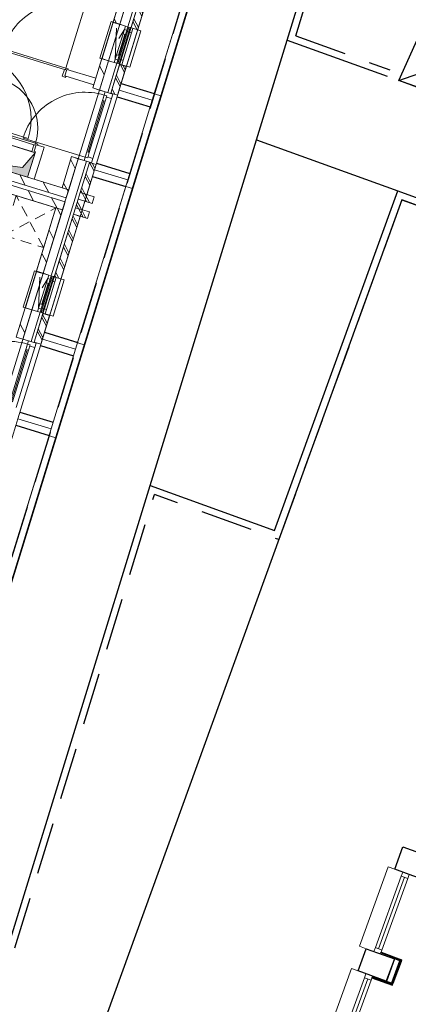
# Model space of a CAD drawing. Header units: metres. Extents: x 136314.7 to 136393.7, y 453293.7 to 453383.2.
# Tile 75 of 95: x 136360.7 to 136366.3, y 453329.3 to 453343.4. Entities that reach past the tile are written whole.
import ezdxf

# ---------------------------------------------------------------- set-up
doc = ezdxf.new("R2010")
doc.units = ezdxf.units.M
doc.set_wipeout_variables(frame=1)
for name, pattern in [('B0701', [234.1199934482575, 155.9999942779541, -78.11999917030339]), ('HIDDEN__G5', [1.125, 0.75, -0.375]), ('Wipeout_Contour', [1000, 0, -1000])]:
    doc.linetypes.add(name, pattern=pattern)
for name, color, linetype in [('-DR-nw-vh-band 10x20', 2, 'HIDDEN__G5'), ('-DR-nw-vh-kantverharding', 4, 'Continuous'), ('-DR-nw-vh-scheiding verhardingen', 1, 'Continuous'), ('kavelgrens', 211, 'Continuous'), ('LAYER01', 7, 'Continuous'), ('LAYER111', 7, 'Continuous'), ('LAYER22', 92, 'Continuous'), ('LAYER30', 7, 'Continuous'), ('SIT_Situatie plgr_3_New_21 Buitenwanden', 7, 'Continuous'), ('SIT_Situatie plgr_3_New_21 Buitenwanden Afdek-arcering', 7, 'Continuous'), ('SIT_Situatie plgr_3_New_21 Buitenwanden Deuren', 7, 'Continuous'), ('SIT_Situatie plgr_3_New_21 Buitenwanden Doorsnede-arcering', 7, 'Continuous'), ('SIT_Situatie plgr_3_New_21 Buitenwanden Ramen', 7, 'Continuous'), ('SIT_Situatie plgr_3_New_22 C Binnenwanden', 7, 'Continuous'), ('SIT_Situatie plgr_3_New_22 C Binnenwanden Doorsnede-arcering', 7, 'Continuous'), ('SIT_Situatie plgr_3_New_22 NC Binnenwanden', 7, 'Continuous'), ('SIT_Situatie plgr_3_New_22 NC Binnenwanden Afdek-arcering', 7, 'Continuous'), ('SIT_Situatie plgr_3_New_22 NC Binnenwanden Deuren', 7, 'Continuous'), ('SIT_Situatie plgr_3_New_22 NC Binnenwanden Doorsnede-arcering', 7, 'Continuous'), ('SIT_Situatie plgr_3_New_23 Vloeren', 7, 'Continuous'), ('SIT_Situatie plgr_3_New_31 Buitenwandopeningen', 7, 'Continuous'), ('SIT_Situatie plgr_3_New_31 Vensterbank', 7, 'Continuous'), ('SIT_Situatie plgr_3_New_73 Keuken', 7, 'Continuous'), ('SIT_Situatie plgr_3_New_74 Sanitair', 7, 'Continuous'), ('SIT_Situatie plgr_3_New_74 Sanitair 2D arcering', 7, 'Continuous'), ('SIT_Situatie plgr_3_New_90 Terrein perceel', 7, 'Continuous')]:
    doc.layers.add(name, color=color, linetype=linetype)
pattern_1 = [(117.8902296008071, (5844.947476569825, -12011.19237923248), (132.5768116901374, 70.16686541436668), []), (117.8902296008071, (5818.432114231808, -12025.22575231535), (132.5768116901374, 70.16686541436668), [])]
pattern_2 = [(117.8902296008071, (5844.947476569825, -12011.19237923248), (220.9613528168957, 116.9447756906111), [])]

# ---------------------------------------------------------------- blocks, each defined once
blk = doc.blocks.new('Woonblock 2 Jutfasehof')
at = {"layer": 'SIT_Situatie plgr_3_New_22 C Binnenwanden Doorsnede-arcering', "linetype": 'Continuous', "lineweight": 0}
h = blk.add_hatch(dxfattribs=at)
h.set_pattern_fill('130_KALKZANDSTEEN_0003', color=252, style=0, pattern_type=2)
h.set_pattern_definition(pattern_2)
h.paths.add_polyline_path([(2593.027105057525, 11380.79586241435), (-5301.408914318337, 13810.91518787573), (-5336.713311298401, 13696.22604473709), (2557.722708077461, 11266.1067192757)])
at = {"layer": 'SIT_Situatie plgr_3_New_74 Sanitair 2D arcering', "linetype": 'Continuous', "lineweight": 0}
blk.add_hatch(color=252, dxfattribs=at).paths.add_polyline_path([(1226.314805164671, 11801.50657318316), (2000.466521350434, 11563.20189356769), (2109.321745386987, 11916.82675162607), (1927.299370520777, 11701.44759572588)])
at = {"layer": 'SIT_Situatie plgr_3_New_21 Buitenwanden', "color": 252, "linetype": 'Continuous', "lineweight": 0}
for p, q in [((3117.702755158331, 12792.93160187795), (3035.508869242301, 12818.23308638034)), ((2014.440349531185, 9208.89587879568), (1932.246463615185, 9234.19736329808))]:
    blk.add_line(p, q, dxfattribs=at)
at = {"layer": 'SIT_Situatie plgr_3_New_21 Buitenwanden Deuren', "color": 252, "linetype": 'Continuous', "lineweight": 0}
for p, q in [((3117.702755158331, 12792.93160187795), (3035.508869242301, 12818.23308638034)), ((3102.992589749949, 12745.14445890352), (3117.702755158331, 12792.93160187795)), ((2828.206699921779, 11852.48062814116), (3102.992589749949, 12745.14445890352)), ((3098.571182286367, 12662.80096398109), (2870.857821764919, 11923.05599073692)), ((3102.992589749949, 12745.14445890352), (3079.456325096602, 12668.68503014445)), ((3079.456325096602, 12668.68503014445), (3117.686039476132, 12656.91689781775)), ((2828.206699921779, 11852.48062814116), (1935.542869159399, 12127.26651796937)), ((2851.742964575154, 11928.94005690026), (2828.206699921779, 11852.48062814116)), ((2889.972678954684, 11917.17192457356), (2851.742964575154, 11928.94005690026)), ((2014.440349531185, 9208.89587879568), (1932.246463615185, 9234.19736329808)), ((1724.944294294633, 8268.444905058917), (1999.730184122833, 9161.108735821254)), ((1995.308776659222, 9078.765240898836), (1767.595416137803, 8339.020267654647)), ((1999.730184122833, 9161.108735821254), (1976.193919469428, 9084.64930706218)), ((1976.193919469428, 9084.64930706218), (2014.423633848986, 9072.881174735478)), ((1999.730184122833, 9161.108735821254), (2014.440349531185, 9208.89587879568))]:
    blk.add_line(p, q, dxfattribs=at)
at = {"layer": 'SIT_Situatie plgr_3_New_21 Buitenwanden Deuren', "color": 252, "linetype": 'Continuous', "lineweight": 0, "flags": 128}
for points in [[(3079.456325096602, 12668.68503014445), (2851.742964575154, 11928.94005690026), (2870.857821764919, 11923.05599073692), (3098.571182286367, 12662.80096398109)], [(3098.571182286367, 12662.80096398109), (2870.857821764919, 11923.05599073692), (2889.972678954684, 11917.17192457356), (3117.686039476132, 12656.91689781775)], [(1976.193919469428, 9084.64930706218), (1748.480558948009, 8344.90433381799), (1767.595416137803, 8339.020267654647), (1995.308776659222, 9078.765240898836)], [(1995.308776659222, 9078.765240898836), (1767.595416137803, 8339.020267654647), (1786.710273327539, 8333.136201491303), (2014.423633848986, 9072.881174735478)]]:
    blk.add_lwpolyline(points, close=True, dxfattribs=at)
at = {"layer": 'SIT_Situatie plgr_3_New_21 Buitenwanden Deuren', "color": 252, "linetype": 'Continuous', "lineweight": 0}
for centre in [(2828.206699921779, 11852.48062814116), (1724.944294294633, 8268.444905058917)]:
    blk.add_arc(centre, 933.9999999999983, 72.89022960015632, 162.8902296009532, dxfattribs=at)
at = {"layer": 'SIT_Situatie plgr_3_New_22 C Binnenwanden', "color": 252, "linetype": 'Continuous', "lineweight": 0, "flags": 128}
for points in [[(2593.027105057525, 11380.79586241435), (-5301.408914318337, 13810.91518787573)], [(2540.070509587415, 11208.76214770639), (-5354.365509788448, 13638.88147316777)], [(-5336.713311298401, 13696.22604473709), (2557.722708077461, 11266.1067192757)], [(2557.722708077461, 11266.1067192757), (2593.027105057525, 11380.79586241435)]]:
    blk.add_lwpolyline(points, dxfattribs=at)
at = {"layer": 'SIT_Situatie plgr_3_New_22 NC Binnenwanden', "color": 252, "linetype": 'Continuous', "lineweight": 0}
for p, q in [((2535.33044228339, 13020.33156152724), (2564.750773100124, 13115.9058474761)), ((2126.429625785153, 12031.88573836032), (2097.009294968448, 11936.31145241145))]:
    blk.add_line(p, q, dxfattribs=at)
at = {"layer": 'SIT_Situatie plgr_3_New_22 NC Binnenwanden', "color": 252, "linetype": 'Continuous', "lineweight": 0, "flags": 128}
for points in [[(2982.888274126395, 12987.19190015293), (2564.750787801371, 13115.90584295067)], [(2535.330425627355, 13020.33156665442), (2953.46794330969, 12891.61761420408)], [(2953.46794330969, 12891.61761420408), (2982.888274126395, 12987.19190015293)], [(2939.934583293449, 12847.65341719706), (3035.508869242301, 12818.23308638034)], [(2113.734795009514, 11931.16289451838), (2000.466521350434, 11563.20189356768)], [(2097.009292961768, 11936.31145302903), (2113.734795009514, 11931.16289451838)], [(2238.72941177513, 11997.31684965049), (2126.429626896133, 12031.88573801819)], [(2238.72941177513, 11997.31684965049), (2209.309080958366, 11901.74256370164)], [(2096.040807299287, 11533.78156275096), (2209.309080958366, 11901.74256370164)], [(2635.728362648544, 11859.41530048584), (2497.452807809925, 11410.21615652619)], [(2096.040807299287, 11533.78156275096), (2000.466521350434, 11563.20189356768)], [(2497.452807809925, 11410.21615652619), (2593.027093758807, 11380.79582570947)], [(1836.672177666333, 9263.617694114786), (1932.246463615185, 9234.197363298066)]]:
    blk.add_lwpolyline(points, dxfattribs=at)
at = {"layer": 'SIT_Situatie plgr_3_New_22 NC Binnenwanden Deuren', "color": 252, "linetype": 'Continuous', "lineweight": 0}
for p, q in [((2552.438322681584, 13135.39054826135), (2828.989432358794, 14033.78883618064)), ((2544.936138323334, 13111.0191053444), (1646.537850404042, 13387.57021502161)), ((1654.040034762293, 13411.94165793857), (2552.438322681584, 13135.39054826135)), ((2530.599995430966, 13115.43215496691), (2499.855749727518, 13015.55702615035)), ((2544.936138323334, 13111.0191053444), (2530.599995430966, 13115.43215496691)), ((2535.33044228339, 13020.33156152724), (2564.750773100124, 13115.9058474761)), ((2535.33044228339, 13020.33156152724), (2564.750773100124, 13115.9058474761)), ((2535.33044228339, 13020.33156152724), (2564.750773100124, 13115.9058474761)), ((2552.438322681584, 13135.39054826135), (2544.936138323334, 13111.0191053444)), ((2552.438322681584, 13135.39054826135), (2544.936138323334, 13111.0191053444)), ((2585.889322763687, 13125.09343247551), (2552.438322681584, 13135.39054826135)), ((2564.750773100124, 13115.9058474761), (2581.476273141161, 13110.75728958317)), ((2581.476273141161, 13110.75728958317), (2585.889322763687, 13125.09343247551)), ((2499.855749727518, 13015.55702615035), (2547.64289270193, 13000.84686074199)), ((2552.055942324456, 13015.18300363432), (2535.33044228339, 13020.33156152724)), ((2547.64289270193, 13000.84686074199), (2552.055942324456, 13015.18300363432)), ((1112.062375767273, 12399.06630124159), (2010.460665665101, 12122.51519799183)), ((1399.365274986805, 12244.70944427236), (2106.614991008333, 12026.99899622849)), ((2114.117175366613, 12051.37043914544), (1406.867459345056, 12269.08088718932)), ((2114.117175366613, 12051.37043914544), (1406.867459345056, 12269.08088718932)), ((1382.957172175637, 12140.42126583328), (2061.534602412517, 11931.53691703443)), ((2106.614991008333, 12026.99899622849), (2114.117175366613, 12051.37043914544)), ((2106.614991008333, 12026.99899622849), (2114.117175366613, 12051.37043914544)), ((2114.117175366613, 12051.37043914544), (2147.568175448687, 12041.07332335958)), ((2061.534602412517, 11931.53691703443), (2092.278848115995, 12031.412045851)), ((2109.321745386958, 11916.82675162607), (2061.534602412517, 11931.53691703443)), ((2092.278848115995, 12031.412045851), (2106.614991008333, 12026.99899622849)), ((2126.429625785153, 12031.88573836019), (2097.009294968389, 11936.31145241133)), ((2126.429625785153, 12031.88573836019), (2097.009294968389, 11936.31145241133)), ((2126.429625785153, 12031.88573836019), (2097.009294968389, 11936.31145241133)), ((2097.009294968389, 11936.31145241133), (2113.734795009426, 11931.16289451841)), ((2113.734795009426, 11931.16289451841), (2109.321745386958, 11916.82675162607)), ((2143.15512582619, 12026.73718046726), (2126.429625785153, 12031.88573836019)), ((2147.568175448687, 12041.07332335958), (2143.15512582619, 12026.73718046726))]:
    blk.add_line(p, q, dxfattribs=at)
for centre, radius, start, end in [((2552.438322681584, 13135.39054826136), 940.0000000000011, 72.89022960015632, 162.8902296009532), ((1112.062375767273, 12399.06630124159), 940.0000000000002, 342.8902296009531, 72.89022960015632), ((1406.867459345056, 12269.08088718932), 739.9999999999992, 342.8902296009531, 72.89022960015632)]:
    blk.add_arc(centre, radius, start, end, dxfattribs=at)
at = {"layer": 'SIT_Situatie plgr_3_New_23 Vloeren', "color": 252, "linetype": 'Continuous', "lineweight": 0, "flags": 128}
for points in [[(2557.725721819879, 11266.1149111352), (3643.315609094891, 14792.80319807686), (-4251.102864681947, 17222.91712253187), (-5336.72253125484, 13696.22888287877)], [(1454.463316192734, 7682.079188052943), (2540.053203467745, 11208.7674749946), (-5354.365270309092, 13638.8813994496), (-6439.984936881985, 10112.1931597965)]]:
    blk.add_lwpolyline(points, close=True, dxfattribs=at)
at = {"layer": 'SIT_Situatie plgr_3_New_74 Sanitair', "color": 252, "linetype": 'Continuous', "lineweight": 0}
for p, q in [((1335.170029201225, 12155.13143124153), (2109.321745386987, 11916.82675162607)), ((2109.321745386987, 11916.82675162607), (1927.299370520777, 11701.44759572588)), ((2000.466521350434, 11563.20189356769), (2109.321745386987, 11916.82675162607)), ((1226.314805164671, 11801.50657318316), (1927.299370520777, 11701.44759572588)), ((1226.314805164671, 11801.50657318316), (2000.466521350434, 11563.20189356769))]:
    blk.add_line(p, q, dxfattribs=at)
at = {"layer": 'SIT_Situatie plgr_3_New_90 Terrein perceel', "color": 252, "linetype": 'Continuous', "lineweight": 0, "flags": 128}
for points in [[(3795.849667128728, 12671.02334834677), (3442.805730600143, 11524.13191981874)], [(3442.805730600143, 11524.13191981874), (2964.934394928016, 11671.23353144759), (2935.514064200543, 11575.65924547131), (3508.959688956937, 11399.13730475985)], [(2692.587253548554, 9086.987587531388), (2339.543317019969, 7940.096159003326)], [(2339.543317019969, 7940.096159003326), (1861.671981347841, 8087.197770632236), (1832.251650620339, 7991.623484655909), (2405.697275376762, 7815.101543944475)], [(2339.543697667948, 7940.096041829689), (1589.325374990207, 5502.951662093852)], [(1714.319989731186, 5569.105633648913), (2405.697657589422, 7815.101426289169)]]:
    blk.add_lwpolyline(points, dxfattribs=at)
blk.add_lwpolyline([(1140.873871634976, 5745.627755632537), (1618.745161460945, 5598.526127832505), (2310.122883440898, 7844.521892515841), (1832.251664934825, 7991.623484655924)], close=True, dxfattribs=at)
at = {"color": 252, "linetype": 'Wipeout_Contour', "lineweight": 0, "ltscale": 812081.4767521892}
blk.add_wipeout([(3295.324914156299, 12744.53257245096), (3861.66628237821, 14584.337576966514), (3766.091996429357, 14613.757907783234), (3199.7506282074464, 12773.952903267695)], dxfattribs=at).dxf.layer = 'SIT_Situatie plgr_3_New_21 Buitenwanden Afdek-arcering'
at = {"color": 252, "linetype": 'Wipeout_Contour', "lineweight": 0, "ltscale": 815812.842740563}
blk.add_wipeout([(2192.062508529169, 9160.496849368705), (2758.4038767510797, 11000.301853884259), (2662.829590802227, 11029.722184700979), (2096.488222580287, 9189.917180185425)], dxfattribs=at).dxf.layer = 'SIT_Situatie plgr_3_New_21 Buitenwanden Afdek-arcering'
at = {"layer": 'SIT_Situatie plgr_3_New_21 Buitenwanden Doorsnede-arcering', "linetype": 'Continuous', "lineweight": 0}
h = blk.add_hatch(dxfattribs=at)
h.set_pattern_fill('145_BAKSTEEN_0003', color=252, style=0, pattern_type=2)
h.set_pattern_definition(pattern_1)
h.paths.add_polyline_path([(3586.586189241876, 13690.71800334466), (3861.666282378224, 14584.33757696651), (3766.091996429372, 14613.75790778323), (3491.011903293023, 13720.13833416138)])
at = {"layer": 'SIT_Situatie plgr_3_New_22 C Binnenwanden Doorsnede-arcering', "linetype": 'Continuous', "lineweight": 0}
h = blk.add_hatch(dxfattribs=at)
h.set_pattern_fill('130_KALKZANDSTEEN_0003', color=252, style=0, pattern_type=2)
h.set_pattern_definition(pattern_2)
h.paths.add_polyline_path([(2540.070509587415, 11208.76214770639), (-5354.365509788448, 13638.88147316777), (-5389.669906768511, 13524.19233002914), (2504.766112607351, 11094.07300456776)])
at = {"layer": 'SIT_Situatie plgr_3_New_21 Buitenwanden', "color": 252, "linetype": 'Continuous', "lineweight": 0}
for p, q in [((3445.282258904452, 13727.93730706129), (3408.964030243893, 13739.11703277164)), ((3154.020983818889, 12781.7518761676), (3117.702755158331, 12792.93160187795)), ((2342.019853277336, 10143.90158397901), (2305.701624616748, 10155.08130968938)), ((2050.758578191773, 9197.716153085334), (2014.440349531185, 9208.89587879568))]:
    blk.add_line(p, q, dxfattribs=at)
at = {"layer": 'SIT_Situatie plgr_3_New_21 Buitenwanden', "color": 252, "linetype": 'Continuous', "lineweight": 0, "flags": 128}
for points in [[(3445.282251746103, 13727.93728380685), (3770.671129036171, 14784.98894636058)], [(3766.091996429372, 14613.75790778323), (3199.750628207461, 12773.95290326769)], [(3766.091996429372, 14613.75790778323), (3491.011903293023, 13720.13833416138)], [(3295.324914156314, 12744.53257245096), (3861.666282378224, 14584.33757696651)], [(3586.586189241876, 13690.71800334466), (3861.666282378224, 14584.33757696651)], [(3295.324914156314, 12744.53257245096), (3421.832336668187, 13155.502002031)], [(3295.324914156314, 12744.53257245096), (3199.750628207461, 12773.95290326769)], [(3295.324914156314, 12744.53257245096), (3199.750628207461, 12773.95290326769)], [(2662.829590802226, 11029.72218470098), (2096.488222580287, 9189.917180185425)], [(2192.062508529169, 9160.496849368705), (2758.403876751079, 11000.30185388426)], [(2483.323783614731, 10106.68228026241), (2758.403876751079, 11000.30185388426)], [(2758.403876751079, 11000.30185388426), (2662.829590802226, 11029.72218470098)], [(2192.062508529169, 9160.496849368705), (2318.569931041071, 9571.466278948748)], [(2192.062508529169, 9160.496849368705), (2096.488222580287, 9189.917180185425)], [(2192.062508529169, 9160.496849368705), (2096.488222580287, 9189.917180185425)]]:
    blk.add_lwpolyline(points, dxfattribs=at)
at = {"layer": 'SIT_Situatie plgr_3_New_21 Buitenwanden Deuren', "color": 252, "linetype": 'Continuous', "lineweight": 0}
for p, q in [((3117.702755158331, 12792.93160187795), (3226.657441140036, 12759.3924247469)), ((3154.020983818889, 12781.7518761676), (3117.702755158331, 12792.93160187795)), ((3154.020983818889, 12781.7518761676), (3117.702755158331, 12792.93160187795)), ((3226.657441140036, 12759.3924247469), (3206.94581949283, 12695.35765316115)), ((3141.222304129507, 12733.37632657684), (3102.992589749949, 12745.14445890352)), ((3141.222304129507, 12733.37632657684), (3102.992589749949, 12745.14445890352)), ((3117.686039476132, 12656.91689781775), (3141.222304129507, 12733.37632657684)), ((3136.220847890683, 12717.12869796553), (3141.222304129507, 12733.37632657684)), ((3206.94581949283, 12695.35765316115), (3136.220847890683, 12717.12869796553)), ((2103.683413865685, 9111.321930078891), (1838.900436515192, 8251.153356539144)), ((2037.959898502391, 9149.34060349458), (1999.730184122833, 9161.108735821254)), ((2037.959898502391, 9149.34060349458), (1999.730184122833, 9161.108735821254)), ((2014.423633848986, 9072.881174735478), (2037.959898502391, 9149.34060349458)), ((2014.440349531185, 9208.89587879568), (2123.395035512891, 9175.356701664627)), ((2050.758578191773, 9197.716153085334), (2014.440349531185, 9208.89587879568)), ((2050.758578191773, 9197.716153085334), (2014.440349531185, 9208.89587879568)), ((2032.958442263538, 9133.092974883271), (2037.959898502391, 9149.34060349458)), ((2103.683413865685, 9111.321930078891), (2032.958442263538, 9133.092974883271)), ((2123.395035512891, 9175.356701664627), (2103.683413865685, 9111.321930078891))]:
    blk.add_line(p, q, dxfattribs=at)
at = {"layer": 'SIT_Situatie plgr_3_New_21 Buitenwanden Ramen', "color": 252, "linetype": 'Continuous', "lineweight": 0}
for p, q in [((3445.282258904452, 13727.93730706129), (3408.964030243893, 13739.11703277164)), ((3445.282258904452, 13727.93730706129), (3408.964030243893, 13739.11703277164)), ((3426.152357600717, 13611.40813957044), (3445.863979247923, 13675.44291115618)), ((3445.863979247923, 13675.44291115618), (3440.862523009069, 13659.19528254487)), ((3440.862523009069, 13659.19528254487), (3498.207094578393, 13641.54308405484)), ((3498.207094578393, 13641.54308405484), (3517.918716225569, 13705.57785564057)), ((2342.019853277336, 10143.90158397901), (2305.701624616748, 10155.08130968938)), ((2342.019853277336, 10143.90158397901), (2305.701624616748, 10155.08130968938)), ((2322.889951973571, 10027.37241648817), (2342.601573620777, 10091.40718807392)), ((2342.601573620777, 10091.40718807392), (2337.600117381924, 10075.1595594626)), ((2337.600117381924, 10075.1595594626), (2394.944688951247, 10057.50736097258)), ((2394.944688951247, 10057.50736097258), (2414.656310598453, 10121.54213255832))]:
    blk.add_line(p, q, dxfattribs=at)
at = {"layer": 'SIT_Situatie plgr_3_New_22 C Binnenwanden', "color": 252, "linetype": 'Continuous', "lineweight": 0, "flags": 128}
for points in [[(-5389.669906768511, 13524.19233002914), (2504.766112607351, 11094.07300456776)], [(2504.766112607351, 11094.07300456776), (2540.070509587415, 11208.76214770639)]]:
    blk.add_lwpolyline(points, dxfattribs=at)
at = {"layer": 'SIT_Situatie plgr_3_New_22 NC Binnenwanden', "color": 252, "linetype": 'Continuous', "lineweight": 0, "flags": 128}
blk.add_lwpolyline([(2504.76611260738, 11094.07300456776), (2409.191826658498, 11123.49333538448)], dxfattribs=at)
at = {"layer": 'SIT_Situatie plgr_3_New_31 Buitenwandopeningen', "color": 252, "linetype": 'Continuous', "lineweight": 0, "flags": 128}
for points in [[(3460.574397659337, 13723.22997624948), (3479.689254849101, 13717.34591008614)], [(3471.384699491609, 13146.52629377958), (3632.608112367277, 13670.27338077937)], [(3479.689254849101, 13717.34591008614), (3484.337045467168, 13715.91519536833)], [(3484.337045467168, 13715.91519536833), (3632.608112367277, 13670.27338077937)], [(2357.311992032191, 10139.19425316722), (2376.426849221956, 10133.31018700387)], [(2368.122293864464, 9562.490570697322), (2529.345706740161, 10086.23765769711)], [(2376.426849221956, 10133.31018700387), (2381.074639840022, 10131.87947228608)], [(2381.074639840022, 10131.87947228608), (2529.345706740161, 10086.23765769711)]]:
    blk.add_lwpolyline(points, dxfattribs=at)
at = {"layer": 'SIT_Situatie plgr_3_New_73 Keuken', "color": 252, "linetype": 'B0701', "lineweight": 0}
for p, q in [((2232.669841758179, 10550.04761969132), (1835.746110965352, 11300.01532028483)), ((1659.224126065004, 10726.56960459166), (2409.191826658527, 11123.4933353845))]:
    blk.add_line(p, q, dxfattribs=at)
at = {"layer": 'SIT_Situatie plgr_3_New_73 Keuken', "color": 252, "linetype": 'B0701', "lineweight": 0, "flags": 128}
blk.add_lwpolyline([(1659.224126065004, 10726.56960459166), (2232.669841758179, 10550.04761969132), (2409.191826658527, 11123.4933353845), (1835.746110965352, 11300.01532028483)], close=True, dxfattribs=at)
at = {"layer": 'SIT_Situatie plgr_3_New_90 Terrein perceel', "color": 252, "linetype": 'Continuous', "lineweight": 0, "flags": 128}
for points in [[(3347.39869877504, 12913.69925737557), (3825.269835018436, 12766.59770426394), (4516.647541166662, 15012.5934888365), (4038.776476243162, 15159.69500628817)], [(3795.849667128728, 12671.02334834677), (3317.978363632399, 12818.12496307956), (2964.934394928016, 11671.23353144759), (3442.805730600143, 11524.13191981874)], [(2244.136285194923, 9329.663506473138), (2722.007498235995, 9182.561916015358), (3413.385212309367, 11428.55769067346), (2935.514070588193, 11575.65924547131)], [(2692.587253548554, 9086.987587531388), (2214.715950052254, 9234.089202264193), (1861.671981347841, 8087.197770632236), (2339.543317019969, 7940.096159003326)]]:
    blk.add_lwpolyline(points, close=True, dxfattribs=at)
for points in [[(4546.068154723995, 15108.16767739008), (3795.849832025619, 12671.0232975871)], [(3920.844448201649, 12737.17726870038), (4612.22211608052, 14983.17306140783)], [(3920.844285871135, 12737.17731867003), (3347.398698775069, 12913.6992633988), (3317.978363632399, 12818.12496307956)], [(3317.978363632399, 12818.12496307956), (3795.849667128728, 12671.02334834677)], [(3508.959688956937, 11399.13730475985), (3920.844285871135, 12737.17731867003)], [(3442.805926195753, 11524.13185960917), (2692.587603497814, 9086.98747980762)], [(2817.582218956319, 9153.141451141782), (3508.959886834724, 11399.13724384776)], [(2817.581872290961, 9153.141557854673), (2244.136285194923, 9329.663502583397), (2214.715950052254, 9234.089202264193)], [(2214.715950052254, 9234.089202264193), (2692.587253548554, 9086.987587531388)], [(2405.697275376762, 7815.101543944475), (2817.581872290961, 9153.141557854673)]]:
    blk.add_lwpolyline(points, dxfattribs=at)
at = {"color": 252, "linetype": 'Wipeout_Contour', "lineweight": 0, "ltscale": 814264.0934538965}
blk.add_wipeout([(2855.4909684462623, 11315.696997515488), (2987.588253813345, 11744.825541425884), (2892.0139678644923, 11774.245872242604), (2759.9166824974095, 11345.117328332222)], dxfattribs=at).dxf.layer = 'SIT_Situatie plgr_3_New_21 Buitenwanden Afdek-arcering'
at = {"color": 252, "linetype": 'Wipeout_Contour', "lineweight": 0, "ltscale": 814687.9949811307}
blk.add_wipeout([(2787.824207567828, 11095.876139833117), (2806.947433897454, 11157.999462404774), (2711.3731479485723, 11187.419793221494), (2692.2499216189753, 11125.296470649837)], dxfattribs=at).dxf.layer = 'SIT_Situatie plgr_3_New_21 Buitenwanden Afdek-arcering'
at = {"color": 252, "linetype": 'Wipeout_Contour', "lineweight": 0, "ltscale": 811268.6146648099}
blk.add_wipeout([(3165.546731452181, 13240.67143027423), (3326.7701443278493, 13764.418517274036), (3231.1958583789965, 13793.838848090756), (3069.9724455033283, 13270.09176109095)], dxfattribs=at).dxf.layer = 'SIT_Situatie plgr_3_New_22 NC Binnenwanden Afdek-arcering'
at = {"color": 252, "linetype": 'Wipeout_Contour', "lineweight": 0, "ltscale": 815022.3627133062}
blk.add_wipeout([(2062.2843258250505, 9656.635707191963), (2223.5077387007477, 10180.382794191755), (2127.933452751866, 10209.80312500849), (1966.7100398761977, 9686.056038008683)], dxfattribs=at).dxf.layer = 'SIT_Situatie plgr_3_New_22 NC Binnenwanden Afdek-arcering'
at = {"layer": 'SIT_Situatie plgr_3_New_21 Buitenwanden Doorsnede-arcering', "linetype": 'Continuous', "lineweight": 0}
h = blk.add_hatch(dxfattribs=at)
h.set_pattern_fill('145_BAKSTEEN_0003', color=252, style=0, pattern_type=2)
h.set_pattern_definition(pattern_1)
h.paths.add_polyline_path([(3295.324914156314, 12744.53257245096), (3421.832336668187, 13155.502002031), (3326.258050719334, 13184.92233284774), (3199.750628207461, 12773.95290326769)])
h = blk.add_hatch(dxfattribs=at)
h.set_pattern_fill('145_BAKSTEEN_0003', color=252, style=0, pattern_type=2)
h.set_pattern_definition(pattern_1)
h.paths.add_polyline_path([(2855.490968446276, 11315.69699751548), (2987.588253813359, 11744.82554142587), (2892.013967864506, 11774.24587224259), (2759.916682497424, 11345.11732833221)])
h = blk.add_hatch(dxfattribs=at)
h.set_pattern_fill('145_BAKSTEEN_0003', color=252, style=0, pattern_type=2)
h.set_pattern_definition(pattern_1)
h.paths.add_polyline_path([(2759.916682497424, 11345.11732833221), (2730.496351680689, 11249.54304238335), (2931.202352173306, 11187.76034766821), (2960.622682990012, 11283.33463361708)])
h = blk.add_hatch(dxfattribs=at)
h.set_pattern_fill('145_BAKSTEEN_0003', color=252, style=0, pattern_type=2)
h.set_pattern_definition(pattern_1)
h.paths.add_polyline_path([(2863.535591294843, 10967.93948998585), (2892.955922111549, 11063.51377593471), (2692.249921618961, 11125.29647064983), (2662.829590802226, 11029.72218470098)])
h = blk.add_hatch(dxfattribs=at)
h.set_pattern_fill('145_BAKSTEEN_0003', color=252, style=0, pattern_type=2)
h.set_pattern_definition(pattern_1)
h.paths.add_polyline_path([(2787.824207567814, 11095.87613983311), (2806.94743389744, 11157.99946240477), (2711.373147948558, 11187.41979322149), (2692.249921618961, 11125.29647064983)])
h = blk.add_hatch(dxfattribs=at)
h.set_pattern_fill('145_BAKSTEEN_0003', color=252, style=0, pattern_type=2)
h.set_pattern_definition(pattern_1)
h.paths.add_polyline_path([(2483.323783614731, 10106.68228026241), (2758.403876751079, 11000.30185388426), (2662.829590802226, 11029.72218470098), (2387.749497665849, 10136.10261107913)])
h = blk.add_hatch(dxfattribs=at)
h.set_pattern_fill('145_BAKSTEEN_0003', color=252, style=0, pattern_type=2)
h.set_pattern_definition(pattern_1)
h.paths.add_polyline_path([(2192.062508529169, 9160.496849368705), (2318.569931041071, 9571.466278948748), (2222.995645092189, 9600.886609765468), (2096.488222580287, 9189.917180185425)])
at = {"layer": 'SIT_Situatie plgr_3_New_22 NC Binnenwanden Doorsnede-arcering', "linetype": 'Continuous', "lineweight": 0}
h = blk.add_hatch(dxfattribs=at)
h.set_pattern_fill('130_KALKZANDSTEEN_0003', color=252, style=0, pattern_type=2)
h.set_pattern_definition(pattern_2)
h.paths.add_polyline_path([(3326.770144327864, 13764.41851727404), (3608.028518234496, 14678.10872765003), (3512.454232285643, 14707.52905846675), (3231.195858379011, 13793.83884809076)])
h = blk.add_hatch(dxfattribs=at)
h.set_pattern_fill('130_KALKZANDSTEEN_0003', color=252, style=0, pattern_type=2)
h.set_pattern_definition(pattern_2)
h.paths.add_polyline_path([(3035.508869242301, 12818.23308638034), (3165.546731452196, 13240.67143027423), (3069.972445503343, 13270.09176109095), (2939.934583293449, 12847.65341719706)])
h = blk.add_hatch(dxfattribs=at)
h.set_pattern_fill('130_KALKZANDSTEEN_0003', color=252, style=0, pattern_type=2)
h.set_pattern_definition(pattern_2)
h.paths.add_polyline_path([(2593.027093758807, 11380.79582570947), (2731.302648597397, 11829.99496966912), (2635.728362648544, 11859.41530048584), (2497.452807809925, 11410.21615652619)])
h = blk.add_hatch(dxfattribs=at)
h.set_pattern_fill('130_KALKZANDSTEEN_0003', color=252, style=0, pattern_type=2)
h.set_pattern_definition(pattern_2)
h.paths.add_polyline_path([(2223.507738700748, 10180.38279419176), (2504.76611260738, 11094.07300456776), (2409.191826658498, 11123.49333538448), (2127.933452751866, 10209.80312500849)])
h = blk.add_hatch(dxfattribs=at)
h.set_pattern_fill('130_KALKZANDSTEEN_0003', color=252, style=0, pattern_type=2)
h.set_pattern_definition(pattern_2)
h.paths.add_polyline_path([(1932.246463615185, 9234.197363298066), (2062.28432582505, 9656.635707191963), (1966.710039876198, 9686.056038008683), (1836.672177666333, 9263.617694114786)])
at = {"layer": 'SIT_Situatie plgr_3_New_21 Buitenwanden', "color": 252, "linetype": 'Continuous', "lineweight": 0}
for p, q in [((3408.964030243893, 13739.11703277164), (3326.770144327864, 13764.41851727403)), ((3247.740617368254, 13215.36994577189), (3165.546731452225, 13240.67143027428)), ((3284.058846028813, 13204.19022006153), (3247.740617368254, 13215.36994577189)), ((2813.496534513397, 11804.69348516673), (2731.302648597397, 11829.99496966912)), ((2849.814763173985, 11793.51375945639), (2813.496534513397, 11804.69348516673)), ((2305.701624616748, 10155.08130968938), (2223.507738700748, 10180.38279419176)), ((2144.478211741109, 9631.334222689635), (2062.28432582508, 9656.635707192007)), ((2180.796440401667, 9620.154496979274), (2144.478211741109, 9631.334222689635))]:
    blk.add_line(p, q, dxfattribs=at)
at = {"layer": 'SIT_Situatie plgr_3_New_21 Buitenwanden', "color": 252, "linetype": 'Continuous', "lineweight": 0, "flags": 128}
for points in [[(3652.159014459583, 14821.47015657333), (3326.770137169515, 13764.4184940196)], [(3165.546733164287, 13240.67143583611), (3035.508862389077, 12818.23306411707)], [(3154.020976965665, 12781.75185390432), (3284.058847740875, 13204.19022562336)], [(3326.258050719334, 13184.92233284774), (3199.750628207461, 12773.95290326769)], [(3421.832336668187, 13155.502002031), (3326.258050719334, 13184.92233284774)], [(2892.013967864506, 11774.24587224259), (2759.916682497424, 11345.11732833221)], [(2892.013967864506, 11774.24587224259), (2759.916682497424, 11345.11732833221)], [(2987.588253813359, 11744.82554142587), (2892.013967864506, 11774.24587224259)], [(2987.588253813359, 11744.82554142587), (2892.013967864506, 11774.24587224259)], [(2855.490968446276, 11315.69699751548), (2987.588253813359, 11744.82554142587)], [(2855.490968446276, 11315.69699751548), (2987.588253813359, 11744.82554142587)], [(2759.916682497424, 11345.11732833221), (2730.496351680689, 11249.54304238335)], [(2855.490968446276, 11315.69699751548), (2759.916682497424, 11345.11732833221)], [(2960.622682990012, 11283.33463361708), (2759.916682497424, 11345.11732833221)], [(2548.896608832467, 11237.43443349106), (2223.507731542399, 10180.38277093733)], [(2931.202352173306, 11187.76034766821), (2730.496351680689, 11249.54304238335)], [(2931.202352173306, 11187.76034766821), (2960.622682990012, 11283.33463361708)], [(2692.249921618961, 11125.29647064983), (2662.829590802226, 11029.72218470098)], [(2711.373147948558, 11187.41979322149), (2692.249921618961, 11125.29647064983)], [(2711.373147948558, 11187.41979322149), (2692.249921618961, 11125.29647064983)], [(2787.824207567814, 11095.87613983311), (2692.249921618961, 11125.29647064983)], [(2892.955922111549, 11063.51377593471), (2692.249921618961, 11125.29647064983)], [(2787.824207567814, 11095.87613983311), (2806.94743389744, 11157.99946240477)], [(2787.824207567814, 11095.87613983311), (2806.94743389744, 11157.99946240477)], [(2863.535591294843, 10967.93948998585), (2892.955922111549, 11063.51377593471)], [(2662.829590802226, 11029.72218470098), (2387.749497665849, 10136.10261107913)], [(2863.535591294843, 10967.93948998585), (2662.829590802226, 11029.72218470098)], [(2062.284327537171, 9656.635712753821), (1932.246456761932, 9234.1973410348)], [(2050.75857133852, 9197.716130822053), (2180.796442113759, 9620.154502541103)], [(2222.995645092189, 9600.886609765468), (2096.488222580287, 9189.917180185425)], [(2318.569931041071, 9571.466278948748), (2222.995645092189, 9600.886609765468)]]:
    blk.add_lwpolyline(points, dxfattribs=at)
at = {"layer": 'SIT_Situatie plgr_3_New_21 Buitenwanden Deuren', "color": 252, "linetype": 'Continuous', "lineweight": 0}
for p, q in [((3206.94581949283, 12695.35765316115), (2942.162842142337, 11835.18907962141)), ((2866.436414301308, 11840.71249581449), (2889.972678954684, 11917.17192457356)), ((2813.496534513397, 11804.69348516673), (2731.302648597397, 11829.99496966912)), ((2813.496534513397, 11804.69348516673), (2828.206699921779, 11852.48062814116)), ((2922.451220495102, 11771.15430803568), (2813.496534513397, 11804.69348516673)), ((2849.814763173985, 11793.51375945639), (2813.496534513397, 11804.69348516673)), ((2849.814763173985, 11793.51375945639), (2813.496534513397, 11804.69348516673)), ((2828.206699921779, 11852.48062814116), (2866.436414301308, 11840.71249581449)), ((2828.206699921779, 11852.48062814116), (2866.436414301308, 11840.71249581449)), ((2866.436414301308, 11840.71249581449), (2871.437870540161, 11856.96012442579)), ((2871.437870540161, 11856.96012442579), (2942.162842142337, 11835.18907962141)), ((2942.162842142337, 11835.18907962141), (2922.451220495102, 11771.15430803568))]:
    blk.add_line(p, q, dxfattribs=at)
at = {"layer": 'SIT_Situatie plgr_3_New_21 Buitenwanden Ramen', "color": 252, "linetype": 'Continuous', "lineweight": 0}
for p, q in [((3326.770144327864, 13764.41851727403), (3165.546731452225, 13240.67143027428)), ((3408.964030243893, 13739.11703277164), (3326.770144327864, 13764.41851727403)), ((3262.450782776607, 13263.15708874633), (3278.943508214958, 13710.85340323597)), ((3374.542243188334, 13627.29511821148), (3282.162404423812, 13327.19186033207)), ((3374.542243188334, 13627.29511821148), (3282.162404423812, 13327.19186033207)), ((3445.282258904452, 13727.93730706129), (3284.058846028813, 13204.19022006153)), ((3400.347300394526, 13619.35162889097), (3307.967461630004, 13319.24837101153)), ((3333.772518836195, 13311.30488169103), (3426.152357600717, 13611.40813957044)), ((3394.253864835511, 13691.32988979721), (3374.542243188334, 13627.29511821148)), ((3374.542243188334, 13627.29511821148), (3426.152357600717, 13611.40813957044)), ((3376.406924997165, 13245.86554022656), (3498.207094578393, 13641.54308405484)), ((3408.964030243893, 13739.11703277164), (3394.253864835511, 13691.32988979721)), ((3394.253864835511, 13691.32988979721), (3445.863979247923, 13675.44291115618)), ((3445.863979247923, 13675.44291115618), (3394.253864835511, 13691.32988979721)), ((3282.162404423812, 13327.19186033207), (3262.450782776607, 13263.15708874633)), ((3333.772518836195, 13311.30488169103), (3282.162404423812, 13327.19186033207)), ((3247.740617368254, 13215.36994577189), (3165.546731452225, 13240.67143027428)), ((3262.450782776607, 13263.15708874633), (3247.740617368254, 13215.36994577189)), ((3284.058846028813, 13204.19022006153), (3247.740617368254, 13215.36994577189)), ((3284.058846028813, 13204.19022006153), (3247.740617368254, 13215.36994577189)), ((3314.060897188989, 13247.2701101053), (3262.450782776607, 13263.15708874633)), ((3262.450782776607, 13263.15708874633), (3314.060897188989, 13247.2701101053)), ((3314.060897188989, 13247.2701101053), (3333.772518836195, 13311.30488169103)), ((3319.062353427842, 13263.5177387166), (3314.060897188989, 13247.2701101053)), ((3376.406924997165, 13245.86554022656), (3319.062353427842, 13263.5177387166)), ((3356.69530334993, 13181.83076864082), (3376.406924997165, 13245.86554022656)), ((2223.507738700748, 10180.38279419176), (2062.28432582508, 9656.635707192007)), ((2159.188377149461, 9679.121365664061), (2175.681102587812, 10126.81768015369)), ((2342.019853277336, 10143.90158397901), (2180.796440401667, 9620.154496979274)), ((2305.701624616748, 10155.08130968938), (2223.507738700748, 10180.38279419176)), ((2290.991459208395, 10107.29416671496), (2271.27983756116, 10043.25939512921)), ((2305.701624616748, 10155.08130968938), (2290.991459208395, 10107.29416671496)), ((2290.991459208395, 10107.29416671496), (2342.601573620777, 10091.40718807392)), ((2342.601573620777, 10091.40718807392), (2290.991459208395, 10107.29416671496)), ((2271.27983756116, 10043.25939512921), (2178.899998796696, 9743.156137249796)), ((2271.27983756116, 10043.25939512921), (2178.899998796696, 9743.156137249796)), ((2297.08489476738, 10035.31590580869), (2204.705056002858, 9735.212647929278)), ((2230.510113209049, 9727.26915860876), (2322.889951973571, 10027.37241648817)), ((2271.27983756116, 10043.25939512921), (2322.889951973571, 10027.37241648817)), ((2273.14451937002, 9661.829817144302), (2394.944688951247, 10057.50736097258)), ((2144.478211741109, 9631.334222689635), (2062.28432582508, 9656.635707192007)), ((2159.188377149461, 9679.121365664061), (2144.478211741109, 9631.334222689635)), ((2178.899998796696, 9743.156137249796), (2159.188377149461, 9679.121365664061)), ((2210.798491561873, 9663.234387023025), (2159.188377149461, 9679.121365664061)), ((2159.188377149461, 9679.121365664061), (2210.798491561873, 9663.234387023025)), ((2230.510113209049, 9727.26915860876), (2178.899998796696, 9743.156137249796)), ((2210.798491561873, 9663.234387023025), (2230.510113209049, 9727.26915860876)), ((2215.799947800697, 9679.482015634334), (2210.798491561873, 9663.234387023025)), ((2273.14451937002, 9661.829817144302), (2215.799947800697, 9679.482015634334)), ((2253.432897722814, 9597.795045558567), (2273.14451937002, 9661.829817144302)), ((2180.796440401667, 9620.154496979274), (2144.478211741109, 9631.334222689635)), ((2180.796440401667, 9620.154496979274), (2144.478211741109, 9631.334222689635))]:
    blk.add_line(p, q, dxfattribs=at)
at = {"layer": 'SIT_Situatie plgr_3_New_21 Buitenwanden Ramen', "color": 252, "linetype": 'B0701', "lineweight": 0}
for p, q in [((3394.253864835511, 13691.32988979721), (3270.697145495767, 13487.00524599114)), ((2290.991459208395, 10107.29416671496), (2167.434739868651, 9902.969522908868))]:
    blk.add_line(p, q, dxfattribs=at)
at = {"layer": 'SIT_Situatie plgr_3_New_22 NC Binnenwanden', "color": 252, "linetype": 'Continuous', "lineweight": 0, "flags": 128}
for points in [[(3512.454232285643, 14707.52905846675), (3231.195858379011, 13793.83884809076)], [(3326.770144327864, 13764.41851727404), (3608.028518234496, 14678.10872765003)], [(3231.195858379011, 13793.83884809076), (3069.972445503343, 13270.09176109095)], [(3165.546731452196, 13240.67143027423), (3326.770144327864, 13764.41851727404)], [(3326.770144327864, 13764.41851727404), (3231.195858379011, 13793.83884809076)], [(3231.195858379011, 13793.83884809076), (3326.770144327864, 13764.41851727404)], [(3069.972445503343, 13270.09176109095), (2939.934583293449, 12847.65341719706)], [(3035.508869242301, 12818.23308638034), (3165.546731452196, 13240.67143027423)], [(3165.546731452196, 13240.67143027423), (3069.972445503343, 13270.09176109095)], [(3165.546731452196, 13240.67143027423), (3069.972445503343, 13270.09176109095)], [(2593.027093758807, 11380.79582570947), (2731.302648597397, 11829.99496966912)], [(2731.302648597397, 11829.99496966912), (2635.728362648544, 11859.41530048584)], [(2409.191826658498, 11123.49333538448), (2127.933452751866, 10209.80312500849)], [(2223.507738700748, 10180.38279419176), (2504.76611260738, 11094.07300456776)], [(2127.933452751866, 10209.80312500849), (1966.710039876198, 9686.056038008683)], [(2223.507738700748, 10180.38279419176), (2127.933452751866, 10209.80312500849)], [(2127.933452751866, 10209.80312500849), (2223.507738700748, 10180.38279419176)], [(2062.28432582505, 9656.635707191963), (2223.507738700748, 10180.38279419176)], [(1966.710039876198, 9686.056038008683), (1836.672177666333, 9263.617694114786)], [(1932.246463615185, 9234.197363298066), (2062.28432582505, 9656.635707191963)], [(2062.28432582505, 9656.635707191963), (1966.710039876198, 9686.056038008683)], [(2062.28432582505, 9656.635707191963), (1966.710039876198, 9686.056038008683)]]:
    blk.add_lwpolyline(points, dxfattribs=at)
at = {"layer": 'SIT_Situatie plgr_3_New_23 Vloeren', "color": 252, "linetype": 'Continuous', "lineweight": 0, "flags": 128}
for points in [[(-5205.834641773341, 13781.49486118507), (2497.452818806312, 11410.21619332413), (2635.728372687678, 11859.41533417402), (2813.49654485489, 11804.69351876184), (3117.702770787, 12792.93165264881), (2939.934598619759, 12847.65346806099), (3512.45422417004, 14707.52903317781), (-4190.833236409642, 17078.80770103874), (-4280.582502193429, 16787.31156768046), (-4458.350674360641, 16842.03338309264), (-4762.556900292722, 15853.79524920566), (-4584.78872812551, 15799.07343379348)], [(-6309.097047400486, 10197.4591381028), (1394.190413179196, 7826.180470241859), (1532.465967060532, 8275.379611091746), (1710.234139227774, 8220.657795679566), (2014.440365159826, 9208.895929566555), (1836.672192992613, 9263.617744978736), (2409.191818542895, 11123.49331009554), (-5294.095642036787, 13494.77197795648), (-5383.844907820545, 13203.27584459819), (-5561.613079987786, 13257.99766001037), (-5865.819305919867, 12269.75952612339), (-5688.051133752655, 12215.03771071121)]]:
    blk.add_lwpolyline(points, close=True, dxfattribs=at)
at = {"layer": 'SIT_Situatie plgr_3_New_31 Buitenwandopeningen', "color": 252, "linetype": 'Continuous', "lineweight": 0, "flags": 128}
for points in [[(3299.350984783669, 13199.48288924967), (3460.574397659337, 13723.22997624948)], [(3318.465841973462, 13193.59882308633), (3479.689254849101, 13717.34591008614)], [(3323.113632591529, 13192.16810836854), (3484.337045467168, 13715.91519536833)], [(3299.350984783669, 13199.48288924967), (3318.465841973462, 13193.59882308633)], [(3318.465841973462, 13193.59882308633), (3323.113632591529, 13192.16810836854)], [(3323.113632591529, 13192.16810836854), (3471.384699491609, 13146.52629377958)], [(2196.088579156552, 9615.447166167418), (2357.311992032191, 10139.19425316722)], [(2215.203436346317, 9609.56310000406), (2376.426849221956, 10133.31018700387)], [(2219.851226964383, 9608.13238528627), (2381.074639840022, 10131.87947228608)], [(2196.088579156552, 9615.447166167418), (2215.203436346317, 9609.56310000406)], [(2215.203436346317, 9609.56310000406), (2219.851226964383, 9608.13238528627)], [(2219.851226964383, 9608.13238528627), (2368.122293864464, 9562.490570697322)]]:
    blk.add_lwpolyline(points, dxfattribs=at)
at = {"layer": 'SIT_Situatie plgr_3_New_31 Vensterbank', "color": 252, "linetype": 'Continuous', "lineweight": 0, "flags": 128}
for points in [[(3041.300159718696, 13278.91786033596), (3202.523572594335, 13802.66494733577)], [(3202.523572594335, 13802.66494733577), (3408.964030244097, 13739.11703277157)], [(3247.740617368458, 13215.36994577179), (3408.964030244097, 13739.11703277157)], [(3041.300159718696, 13278.91786033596), (3247.740617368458, 13215.36994577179)], [(1938.037754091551, 9694.882137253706), (2099.261166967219, 10218.6292242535)], [(2099.261166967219, 10218.6292242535), (2305.701624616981, 10155.08130968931)], [(2144.478211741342, 9631.334222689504), (2305.701624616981, 10155.08130968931)], [(1938.037754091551, 9694.882137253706), (2144.478211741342, 9631.334222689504)]]:
    blk.add_lwpolyline(points, dxfattribs=at)
at = {"color": 252, "linetype": 'Wipeout_Contour', "lineweight": 0, "ltscale": 814622.4185799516}
blk.add_wipeout([(2806.9474225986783, 11157.999425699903), (2826.070637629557, 11220.12271156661), (2730.496351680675, 11249.543042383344), (2711.3731366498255, 11187.419756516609)], dxfattribs=at).dxf.layer = 'SIT_Situatie plgr_3_New_21 Buitenwanden Afdek-arcering'
at = {"layer": 'SIT_Situatie plgr_3_New_21 Buitenwanden Doorsnede-arcering', "linetype": 'Continuous', "lineweight": 0}
h = blk.add_hatch(dxfattribs=at)
h.set_pattern_fill('145_BAKSTEEN_0003', color=252, style=0, pattern_type=2)
h.set_pattern_definition(pattern_1)
h.paths.add_polyline_path([(2806.947422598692, 11157.99942569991), (2826.070637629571, 11220.12271156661), (2730.496351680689, 11249.54304238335), (2711.37313664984, 11187.41975651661)])
at = {"layer": 'kavelgrens'}
blk.add_lwpolyline([(0, 0), (7864.050741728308, 25546.99910198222), (-4890.981654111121, 29473.33708887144)], dxfattribs=at)
at = {"layer": 'kavelgrens', "flags": 128}
blk.add_lwpolyline([(10212.36660465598, 10214.42251512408), (7388.980819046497, 11237.78853553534), (2146.687781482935, -3225.282551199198), (15675.65573459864, -8068.30013602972), (16347.3407664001, -6213.073898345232)], dxfattribs=at)
at = {"layer": 'SIT_Situatie plgr_3_New_21 Buitenwanden', "color": 252, "linetype": 'Continuous', "lineweight": 0, "flags": 128}
for points in [[(2731.302640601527, 11829.99494369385), (2548.89659753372, 11237.43439678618)], [(2667.408712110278, 11200.95318657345), (2849.814755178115, 11793.51373348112)], [(2342.019846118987, 10143.9015607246), (2667.408723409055, 11200.95322327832)], [(2730.496351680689, 11249.54304238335), (2711.37313664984, 11187.41975651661)], [(2730.496351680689, 11249.54304238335), (2711.37313664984, 11187.41975651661)], [(2826.070637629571, 11220.12271156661), (2730.496351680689, 11249.54304238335)], [(2806.947422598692, 11157.99942569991), (2826.070637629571, 11220.12271156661)], [(2806.947422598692, 11157.99942569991), (2826.070637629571, 11220.12271156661)]]:
    blk.add_lwpolyline(points, dxfattribs=at)
blk = doc.blocks.new('Jutfasehof monument')
at = {"layer": 'LAYER01', "color": 252, "linetype": 'Continuous', "lineweight": 25}
for points in [[(15227.0625, 3482.0625), (15219.5, 3381.25), (14958.9375, 3381.1875), (14959.1875, 3810.4375)], [(14959.1875, 3810.4375), (26095.625, 2972.625), (26073.75, 2675), (14961.25, 3510.875)], [(4268.5625, -435), (4268.5625, -217.5), (4268.5625, -1.6875), (4610.0625, 0), (4610.0625, -435)]]:
    blk.add_lwpolyline(points, close=True, dxfattribs=at)
at = {"layer": 'LAYER01', "color": 252, "linetype": 'Continuous', "lineweight": 13}
for points in [[(1497.0625, 0), (1497.0625, 100), (2712.0625, 101.4375), (2712.0625, -1.125)], [(3052.0625, 0.8125), (3052.0625, 100.8125), (4268.5625, 100.875), (4268.5625, -1.6875)]]:
    blk.add_lwpolyline(points, dxfattribs=at)
at = {"layer": 'LAYER01', "color": 252, "linetype": 'Continuous', "lineweight": 18}
blk.add_lwpolyline([(2712.0625, -513), (3052.0625, -513), (3052.0625, -525), (2712.0625, -525)], close=True, dxfattribs=at)
at = {"layer": 'LAYER01', "color": 252, "linetype": 'Continuous', "lineweight": 0}
blk.add_point((4596.0625, 0), dxfattribs=at)
at = {"layer": 'LAYER22', "color": 252, "linetype": 'Continuous', "lineweight": 25}
blk.add_lwpolyline([(2712.0625, -525), (3052.0625, -525), (3052.0625, -535), (2712.0625, -535)], close=True, dxfattribs=at)
at = {"layer": 'LAYER30', "color": 252, "linetype": 'Continuous', "lineweight": 18}
for points in [[(1557.0625, -121), (2652.0625, -121)], [(3112.0625, -120.75), (4207.0625, -120.75)], [(1557.0625, -171), (2652.0625, -171)], [(1557.0625, -221), (2652.0625, -221)], [(3112.0625, -170.75), (4207.0625, -170.75)], [(3112.0625, -220.75), (4207.0625, -220.75)]]:
    blk.add_lwpolyline(points, dxfattribs=at)
for points in [[(2652.0625, -121), (2712.0625, -121), (2712.0625, -221), (2652.0625, -221)], [(3052.0625, -120.75), (3112.0625, -120.75), (3112.0625, -220.75), (3052.0625, -220.75)], [(4207.0625, -120.75), (4267.0625, -120.75), (4267.0625, -220.75), (4207.0625, -220.75)]]:
    blk.add_lwpolyline(points, close=True, dxfattribs=at)
at = {"color": 252, "linetype": 'Continuous', "lineweight": 0}
blk.add_wipeout([(2712.0625, -435), (3052.0625, -435), (3052.0625, -510), (2712.0625, -510)], dxfattribs=at).dxf.layer = 'LAYER111'
at = {"layer": 'LAYER01', "color": 252, "linetype": 'Continuous', "lineweight": 25}
blk.add_lwpolyline([(3052.0625, -1.375), (3052.0625, -433.1875), (2712.0625, -432.5), (2712.0625, -1.125)], close=True, dxfattribs=at)
at = {"layer": 'LAYER01', "color": 252, "linetype": 'Continuous', "lineweight": 18}
for points in [[(2708.6875, -513), (2708.6875, -221), (2696.6875, -221), (2696.6875, -525)], [(3055.4375, -513), (3055.4375, -221), (3067.4375, -221), (3067.4375, -525)], [(2712.0625, -513), (2708.6875, -513), (2696.6875, -525), (2712.0625, -525)], [(2712.0625, -435), (3052.0625, -435), (3052.0625, -510), (2712.0625, -510)], [(3052.0625, -513), (3055.4375, -513), (3067.4375, -525), (3052.0625, -525)]]:
    blk.add_lwpolyline(points, close=True, dxfattribs=at)
at = {"layer": 'LAYER22', "color": 252, "linetype": 'Continuous', "lineweight": 25}
for points in [[(2696.6875, -525), (2696.6875, -221), (2686.6875, -221), (2686.6875, -535)], [(3067.4375, -525), (3067.4375, -221), (3077.4375, -221), (3077.4375, -535)], [(2712.0625, -525), (2696.6875, -525), (2686.6875, -535), (2712.0625, -535)], [(3052.0625, -525), (3067.4375, -525), (3077.4375, -535), (3052.0625, -535)]]:
    blk.add_lwpolyline(points, close=True, dxfattribs=at)

msp = doc.modelspace()

# ---------------------------------------------------------------- linework, layer by layer
at = {"layer": '-DR-nw-vh-kantverharding', "flags": 128}
for points in [[(136367.1905205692, 453356.9023158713), (136358.2450446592, 453327.8496011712)], [(136364.5238988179, 453343.1420125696), (136366.3035294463, 453348.9201620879), (136367.4632312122, 453348.3977107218)], [(136364.5238988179, 453343.1420125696), (136365.9604251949, 453342.6213284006)], [(136364.5248094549, 453343.1449692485), (136364.5252039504, 453343.1448262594)], [(136364.6177379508, 453343.1069584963), (136364.6180263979, 453343.1078950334)], [(136362.13301191, 453342.5172554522), (136362.6108835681, 453342.3701539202)], [(136362.0741712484, 453342.3261068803), (136362.552043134, 453342.1790084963)], [(136361.7799679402, 453341.3703640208), (136362.2578392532, 453341.2232624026)], [(136361.7211272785, 453341.1792154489), (136362.1989986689, 453341.0321138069)], [(136362.5493979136, 453336.7311533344), (136364.3428069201, 453336.0811132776), (136366.1147930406, 453340.9698825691), (136369.0292422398, 453339.9135096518)], [(136361.0304114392, 453338.9353700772), (136361.5082830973, 453338.7882685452)], [(136360.9715707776, 453338.7442215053), (136361.4494426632, 453338.5971231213)], [(136360.6773674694, 453337.7884786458), (136361.1552387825, 453337.6413770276)], [(136360.6185268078, 453337.5973300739), (136361.0963981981, 453337.450228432)], [(136359.4816067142, 453326.7705716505), (136362.5493979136, 453336.7311533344)]]:
    msp.add_lwpolyline(points, dxfattribs=at)
at = {"layer": '-DR-nw-vh-scheiding verhardingen', "flags": 128}
for points in [[(136366.6540366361, 453355.160143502), (136358.7860350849, 453329.6038852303)], [(136362.5493979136, 453336.7311533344), (136364.5238988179, 453343.1420125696)], [(136364.0818463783, 453341.7067455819), (136366.1147930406, 453340.9698825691)]]:
    msp.add_lwpolyline(points, dxfattribs=at)

# ---------------------------------------------------------------- next in the draw order: block references
at = {"layer": 'kavelgrens', "xscale": 0.001, "yscale": 0.001}
msp.add_blockref('Woonblock 2 Jutfasehof', (136358.7859121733, 453329.6039549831), dxfattribs=at)

# ---------------------------------------------------------------- next in the draw order: linework, layer by layer
at = {"layer": '-DR-nw-vh-band 10x20', "flags": 128}
for points in [[(136367.0691953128, 453356.8481019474), (136366.5260985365, 453355.0844523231), (136358.1861478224, 453327.9981417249)], [(136364.6474965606, 453343.2035794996), (136366.3657511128, 453348.7824516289), (136367.4222324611, 453348.3065015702)], [(136364.6474965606, 453343.2035794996), (136366.0015378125, 453342.712792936)], [(136366.1747311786, 453340.8417911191), (136364.4027450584, 453335.9530218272), (136362.6140553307, 453336.6013513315)], [(136366.1747311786, 453340.8417911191), (136368.995165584, 453339.8194948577)], [(136359.610958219, 453326.8508200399), (136362.6140553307, 453336.6013513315)]]:
    msp.add_lwpolyline(points, dxfattribs=at)

# ---------------------------------------------------------------- next in the draw order: block references
at = {"linetype": 'Continuous', "lineweight": 0, "xscale": 0.001, "yscale": 0.001, "rotation": 70.09331364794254}
msp.add_blockref('Jutfasehof monument', (136364.6192301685, 453327.1950262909), dxfattribs=at)

doc.saveas('drawing.dxf')
